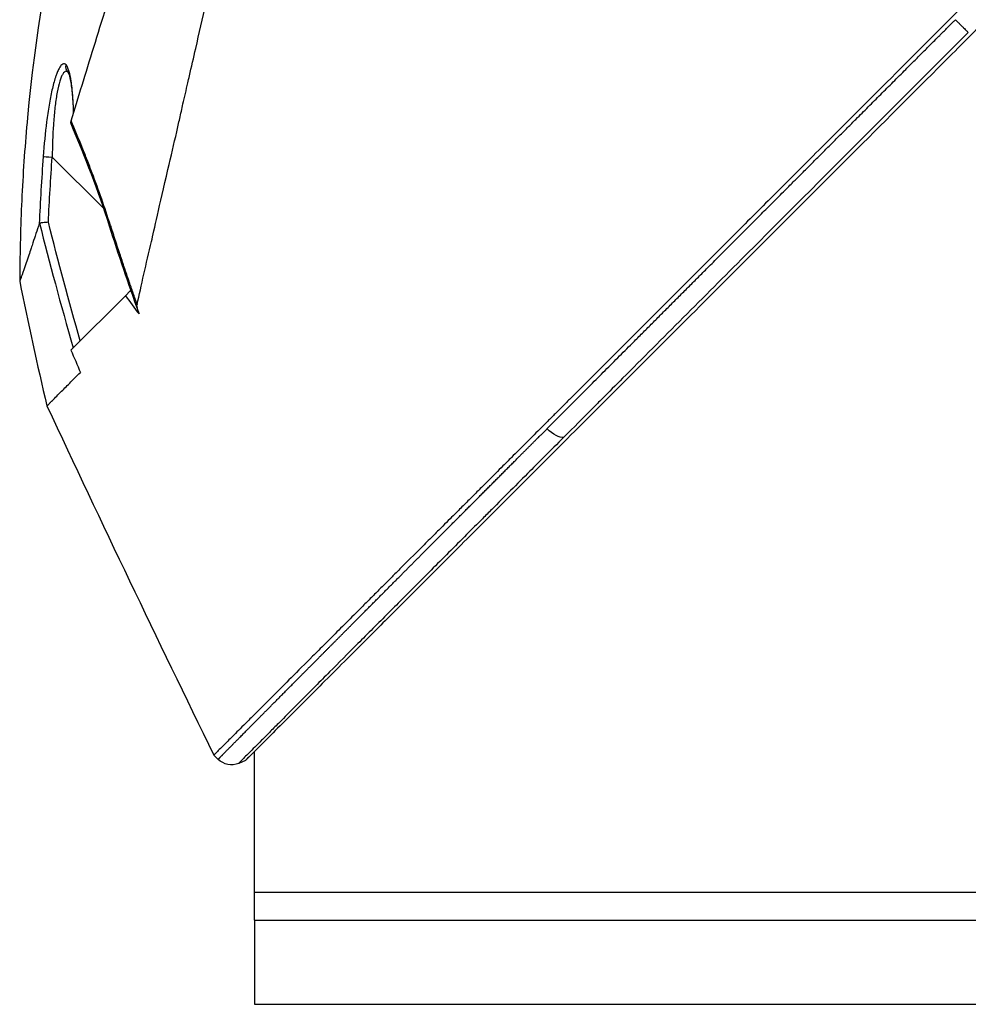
# Model space of a CAD drawing. Header units: millimetres. Extents: x 0 to 4378, y 0 to 2376.
# Tile 144 of 256: x 295 to 346, y 1645 to 1697. Entities that reach past the tile are written whole.
import ezdxf

# ---------------------------------------------------------------- set-up
doc = ezdxf.new("R2010")
doc.units = ezdxf.units.MM
doc.header["$LTSCALE"] = 0.2

# ---------------------------------------------------------------- blocks, each defined once
blk = doc.blocks.new('Blk$A45R2-4W24Z')
for p, q in [((-63.623, 1084.972), (-60.888, 1087.708)), ((-63.736, 1084.859), (-63.736, 1084.859)), ((-65.108, 1080.509), (-65.062, 1080.555)), ((-65.084, 1080.577), (-65.062, 1080.555)), ((-65.062, 1080.555), (-64.796, 1080.289)), ((-61.888, 1077.381), (-64.796, 1080.289)), ((-62.391, 1076.19), (-62.392, 1076.188)), ((-62.392, 1076.188), (-62.392, 1076.188)), ((-62.392, 1076.188), (-62.392, 1076.188)), ((-71.7, 1048.4), (-71.7, 1055.92)), ((-69.76, 1055.5), (-69.529, 1055.73)), ((-71.22, 1055.44), (-70.857, 1055.286)), ((-71.7, 1048.4), (-110.7, 1048.4)), ((-71.7, 1048.4), (-110.7, 1048.4)), ((-71.7, 1046.9), (-71.7, 1048.4)), ((-71.7, 1046.9), (-149.7, 1046.9)), ((-71.7, 1046.9), (-149.7, 1046.9)), ((-71.7, 1046.9), (-71.7, 1042.4)), ((-71.7, 1042.4), (-149.7, 1042.4))]:
    blk.add_line(p, q)
blk.add_arc((-70.467, 1056.207), 1, 247.047, 314.9995)
for centre, major_axis, ratio, start_param, end_param in [((-62.111, 1092.577), (0.365, -0.341), 0.967773, 0.031737, 0.89267), ((-60.897, 1087.698), (0.499, 0.036), 0.017038, 0.149372, 1.550919), ((-270.527, 1093.364), (194.421, 114.352), 0.811757, 5.576624, 5.609267), ((144.984, 961.104), (-235.105, -235.105), 0.712972, 4.90627, 4.909966), ((-87.65, 1073.489), (-0.708, -0.706), 0.435758, 0.291628, 1.571358)]:
    blk.add_ellipse(centre, major_axis=major_axis, ratio=ratio, start_param=start_param, end_param=end_param)
for points, knots in [([(-151.974, 1138.175), (-151.974, 1138.175), (-151.909, 1138.111), (-151.656, 1137.857), (-151.466, 1137.668), (-150.721, 1136.922), (-149.992, 1136.193), (-148.808, 1135.009), (-148.53, 1134.731), (-147.905, 1134.106), (-147.554, 1133.755), (-146.205, 1132.406), (-145.108, 1131.31), (-143.611, 1129.812), (-143.292, 1129.493), (-142.218, 1128.419), (-141.441, 1127.642), (-139.78, 1125.981), (-138.892, 1125.094), (-137.511, 1123.712), (-137.033, 1123.234), (-136.049, 1122.251), (-135.543, 1121.744), (-134.501, 1120.702), (-133.964, 1120.166), (-132.271, 1118.473), (-131.096, 1117.297), (-129.287, 1115.488), (-128.661, 1114.862), (-127.375, 1113.577), (-126.715, 1112.917), (-125.361, 1111.562), (-124.666, 1110.868), (-123.613, 1109.814), (-123.256, 1109.457), (-122.153, 1108.354), (-121.404, 1107.605), (-119.024, 1105.225), (-117.382, 1103.583), (-115.334, 1101.535), (-114.932, 1101.133), (-113.992, 1100.194), (-113.455, 1099.656), (-112.563, 1098.764), (-112.236, 1098.438), (-111.802, 1098.004), (-111.74, 1097.941), (-111.601, 1097.802), (-111.529, 1097.73), (-111.204, 1097.405), (-111.009, 1097.21), (-110.656, 1096.858), (-110.56, 1096.761), (-110.274, 1096.476), (-110.128, 1096.329), (-109.819, 1096.02), (-109.666, 1095.868), (-109.414, 1095.615), (-109.313, 1095.514), (-109.123, 1095.324), (-109.041, 1095.243), (-108.844, 1095.046), (-108.738, 1094.94), (-108.54, 1094.741), (-108.45, 1094.652), (-107.094, 1093.296), (-105.83, 1092.031), (-103.762, 1089.963), (-102.957, 1089.158), (-101.387, 1087.589), (-100.622, 1086.823), (-99.491, 1085.693), (-99.124, 1085.325), (-98.023, 1084.224), (-97.292, 1083.493), (-93.831, 1080.032), (-91.16, 1077.362), (-88.463, 1074.664), (-88.326, 1074.527), (-88.053, 1074.254), (-87.918, 1074.119), (-87.647, 1073.848), (-87.512, 1073.713), (-87.271, 1073.473), (-87.164, 1073.366), (-86.512, 1072.714), (-85.972, 1072.173), (-85.288, 1071.489), (-85.137, 1071.338), (-84.856, 1071.058), (-84.727, 1070.928), (-84.466, 1070.668), (-84.336, 1070.538), (-84.041, 1070.243), (-83.877, 1070.078), (-83.557, 1069.758), (-83.402, 1069.603), (-83.073, 1069.275), (-82.901, 1069.102), (-82.651, 1068.852), (-82.572, 1068.774), (-82.383, 1068.584), (-82.271, 1068.472), (-82.029, 1068.231), (-81.9, 1068.101), (-81.585, 1067.786), (-81.399, 1067.601), (-81.019, 1067.221), (-80.825, 1067.027), (-80.242, 1066.443), (-79.857, 1066.058), (-79.388, 1065.59), (-79.3, 1065.501), (-79.071, 1065.273), (-78.933, 1065.134), (-78.647, 1064.848), (-78.501, 1064.702), (-78.201, 1064.402), (-78.046, 1064.248), (-77.741, 1063.943), (-77.591, 1063.792), (-77.298, 1063.499), (-77.156, 1063.357), (-76.74, 1062.941), (-76.47, 1062.671), (-75.956, 1062.157), (-75.711, 1061.913), (-75.247, 1061.449), (-75.027, 1061.229), (-74.411, 1060.613), (-74.027, 1060.229), (-73.341, 1059.543), (-73.035, 1059.236), (-72.491, 1058.692), (-72.25, 1058.451), (-71.823, 1058.025), (-71.635, 1057.836), (-71.38, 1057.581), (-71.304, 1057.506), (-71.093, 1057.294), (-70.963, 1057.164), (-70.626, 1056.828), (-70.437, 1056.638), (-70.027, 1056.228), (-69.84, 1056.041), (-69.653, 1055.854), (-69.606, 1055.807), (-69.559, 1055.761), (-69.548, 1055.749), (-69.532, 1055.734), (-69.529, 1055.73), (-69.529, 1055.73)], [-21.001083, -21.001083, -21.001083, -21.001083, -20.328863, -20.328863, -19.655828, -19.655828, -18.308332, -18.308332, -17.924512, -17.924512, -17.485993, -17.485993, -16.316696, -16.316696, -16.006668, -16.006668, -15.296307, -15.296307, -14.534305, -14.534305, -14.139555, -14.139555, -13.730091, -13.730091, -13.30546, -13.30546, -12.401825, -12.401825, -11.929878, -11.929878, -11.437802, -11.437802, -10.9252, -10.9252, -10.663362, -10.663362, -10.117833, -10.117833, -8.934625, -8.934625, -8.645977, -8.645977, -8.260408, -8.260408, -8.006475, -8.006475, -7.961161, -7.961161, -7.91407, -7.91407, -7.778509, -7.778509, -7.724161, -7.724161, -7.666804, -7.666804, -7.602838, -7.602838, -7.565627, -7.565627, -7.532521, -7.532521, -7.488032, -7.488032, -7.450837, -7.450837, -6.924212, -6.924212, -6.587553, -6.587553, -6.265466, -6.265466, -6.109966, -6.109966, -5.79866, -5.79866, -4.627003, -4.627003, -4.564096, -4.564096, -4.501625, -4.501625, -4.439084, -4.439084, -4.389917, -4.389917, -4.135415, -4.135415, -4.06302, -4.06302, -4.00074, -4.00074, -3.938004, -3.938004, -3.858125, -3.858125, -3.782258, -3.782258, -3.697501, -3.697501, -3.658476, -3.658476, -3.601749, -3.601749, -3.53559, -3.53559, -3.439968, -3.439968, -3.337887, -3.337887, -3.131131, -3.131131, -3.082568, -3.082568, -3.005474, -3.005474, -2.922888, -2.922888, -2.834293, -2.834293, -2.74619, -2.74619, -2.661641, -2.661641, -2.496608, -2.496608, -2.34096, -2.34096, -2.194458, -2.194458, -1.921626, -1.921626, -1.681164, -1.681164, -1.470918, -1.470918, -1.287493, -1.287493, -1.207074, -1.207074, -1.056347, -1.056347, -0.792008, -0.792008, -0.395398, -0.395398, -0.197631, -0.197631, -0.099394, -0.099394, -0.0004, -0.0004, -0.0004, -0.0004]), ([(-65.422, 1079.811), (-65.542, 1080.345), (-65.657, 1080.863), (-65.915, 1081.996), (-66.056, 1082.595), (-66.331, 1083.778), (-66.615, 1085.09), (-67.239, 1087.751), (-67.399, 1088.411), (-67.599, 1089.3), (-67.652, 1089.54), (-67.76, 1090.025), (-67.82, 1090.29), (-67.964, 1090.917), (-68.052, 1091.297), (-68.167, 1091.798), (-68.197, 1091.927), (-68.334, 1092.529), (-68.446, 1093.022), (-68.742, 1094.311), (-68.927, 1095.117), (-69.931, 1099.499), (-70.962, 1103.944), (-72.157, 1109.235), (-72.215, 1109.492), (-72.336, 1110.022), (-72.397, 1110.287), (-72.515, 1110.799), (-72.574, 1111.052), (-72.865, 1112.309), (-73.093, 1113.3), (-73.43, 1114.772), (-73.542, 1115.262), (-74.105, 1117.713), (-74.541, 1119.613), (-75.055, 1121.861), (-75.155, 1122.298), (-76.058, 1126.244), (-76.749, 1129.257), (-77.631, 1133.101), (-77.91, 1134.314), (-78.226, 1135.706), (-78.313, 1136.094), (-78.456, 1136.718), (-78.514, 1136.957), (-78.548, 1137.102)], [0, 0, 0, 0, 0.224226, 0.224226, 0.438481, 0.438481, 0.643813, 0.643813, 0.718212, 0.718212, 0.74576, 0.74576, 0.776284, 0.776284, 0.820204, 0.820204, 0.834927, 0.834927, 0.896521, 0.896521, 0.995652, 0.995652, 1.428405, 1.428405, 1.450296, 1.450296, 1.471663, 1.471663, 1.492327, 1.492327, 1.574835, 1.574835, 1.616316, 1.616316, 1.784634, 1.784634, 1.826029, 1.826029, 2.164003, 2.164003, 2.373598, 2.373598, 2.479923, 2.479923, 2.586935, 2.586935, 2.586935, 2.586935]), ([(-152.164, 1136.385), (-152.164, 1136.385), (-152.164, 1136.385), (-151.403, 1135.623), (-150.959, 1135.18), (-150.225, 1134.446), (-150.052, 1134.273), (-148.408, 1132.628), (-146.353, 1130.574), (-143.271, 1127.492), (-142.56, 1126.781), (-140.082, 1124.303), (-138.203, 1122.424), (-135.199, 1119.42), (-134.121, 1118.342), (-131.858, 1116.079), (-130.668, 1114.888), (-128.15, 1112.371), (-126.819, 1111.04), (-124.014, 1108.235), (-122.536, 1106.757), (-120.275, 1104.495), (-119.5, 1103.72), (-117.419, 1101.64), (-116.109, 1100.33), (-114.481, 1098.702), (-114.156, 1098.376), (-113.622, 1097.842), (-113.424, 1097.645), (-113.014, 1097.234), (-112.855, 1097.076), (-112.514, 1096.735), (-112.334, 1096.555), (-111.998, 1096.218), (-111.842, 1096.062), (-111.404, 1095.624), (-111.123, 1095.343), (-110.763, 1094.983), (-110.684, 1094.905), (-110.514, 1094.735), (-110.425, 1094.645), (-110.115, 1094.335), (-109.961, 1094.181), (-109.362, 1093.582), (-108.953, 1093.174), (-106.898, 1091.118), (-105.24, 1089.461), (-102.837, 1087.057), (-102.076, 1086.297), (-99.862, 1084.083), (-98.415, 1082.635), (-95.674, 1079.894), (-94.375, 1078.595), (-92.507, 1076.728), (-91.924, 1076.144), (-90.214, 1074.434), (-89.099, 1073.32), (-86.997, 1071.217), (-86.005, 1070.225), (-84.145, 1068.365), (-83.271, 1067.491), (-82.032, 1066.253), (-81.646, 1065.866), (-80.91, 1065.13), (-80.559, 1064.779), (-79.567, 1063.787), (-78.944, 1063.165), (-77.82, 1062.04), (-77.313, 1061.533), (-75.983, 1060.203), (-75.206, 1059.426), (-74.259, 1058.479), (-74.013, 1058.233), (-73.374, 1057.594), (-73.01, 1057.23), (-72.214, 1056.434), (-71.846, 1056.066), (-71.534, 1055.754), (-71.479, 1055.699), (-71.362, 1055.582), (-71.309, 1055.529), (-71.237, 1055.457), (-71.22, 1055.44), (-71.22, 1055.44)], [-15.738203, -15.738203, -15.738203, -15.738203, -14.793481, -14.793481, -14.173934, -14.173934, -13.996984, -13.996984, -12.579476, -12.579476, -12.176243, -12.176243, -11.215253, -11.215253, -10.695697, -10.695697, -10.142358, -10.142358, -9.539575, -9.539575, -8.883963, -8.883963, -8.543526, -8.543526, -7.972636, -7.972636, -7.829924, -7.829924, -7.73886, -7.73886, -7.680875, -7.680875, -7.616244, -7.616244, -7.560081, -7.560081, -7.459116, -7.459116, -7.430908, -7.430908, -7.397967, -7.397967, -7.318024, -7.318024, -7.146824, -7.146824, -6.455961, -6.455961, -6.135134, -6.135134, -5.518203, -5.518203, -4.951279, -4.951279, -4.691225, -4.691225, -4.182012, -4.182012, -3.710062, -3.710062, -3.272291, -3.272291, -3.069642, -3.069642, -2.879581, -2.879581, -2.522736, -2.522736, -2.208798, -2.208798, -1.659444, -1.659444, -1.453529, -1.453529, -1.091939, -1.091939, -0.546675, -0.546675, -0.410051, -0.410051, -0.205023, -0.205023, 0, 0, 0, 0]), ([(-61.893, 1089.644), (-62.081, 1090.25), (-62.277, 1090.887), (-62.683, 1092.201), (-62.894, 1092.882), (-63.544, 1094.986), (-64.002, 1096.47), (-64.794, 1099.034), (-65.118, 1100.084), (-65.536, 1101.439), (-65.626, 1101.728), (-65.758, 1102.156), (-65.803, 1102.303), (-66.066, 1103.156), (-66.286, 1103.868), (-66.623, 1104.955), (-66.743, 1105.344), (-66.995, 1106.155), (-67.125, 1106.571), (-67.391, 1107.416), (-67.527, 1107.848), (-67.804, 1108.716), (-67.943, 1109.152), (-68.22, 1110.015), (-68.358, 1110.445), (-69.058, 1112.618), (-69.605, 1114.327), (-70.26, 1116.379), (-70.385, 1116.771), (-70.766, 1117.967), (-71.019, 1118.76), (-71.512, 1120.312), (-71.753, 1121.073), (-72.102, 1122.174), (-72.215, 1122.532), (-72.437, 1123.234), (-72.546, 1123.578), (-72.758, 1124.25), (-72.863, 1124.583), (-73.068, 1125.235), (-73.171, 1125.562), (-73.313, 1126.015), (-73.359, 1126.16), (-74.105, 1128.539), (-74.676, 1130.383), (-75.139, 1131.922), (-75.188, 1132.085), (-75.316, 1132.512), (-75.389, 1132.761), (-75.552, 1133.32), (-75.632, 1133.601), (-75.725, 1133.937), (-75.751, 1134.035), (-75.796, 1134.201), (-75.813, 1134.27), (-75.827, 1134.324)], [0.00002, 0.00002, 0.00002, 0.00002, 0.259158, 0.259158, 0.518708, 0.518708, 1.038075, 1.038075, 1.384705, 1.384705, 1.477831, 1.477831, 1.526561, 1.526561, 1.759973, 1.759973, 1.890971, 1.890971, 2.029156, 2.029156, 2.171186, 2.171186, 2.316283, 2.316283, 2.460898, 2.460898, 3.049329, 3.049329, 3.189055, 3.189055, 3.478614, 3.478614, 3.769885, 3.769885, 3.913253, 3.913253, 4.056001, 4.056001, 4.19686, 4.19686, 4.341119, 4.341119, 4.411312, 4.411312, 5.498875, 5.498875, 5.634552, 5.634552, 5.872375, 5.872375, 6.229939, 6.229939, 6.408513, 6.408513, 6.587137, 6.587137, 6.587137, 6.587137]), ([(-65.649, 1114.786), (-62.363, 1106.877), (-60.355, 1098.351), (-59.436, 1088.433), (-59.338, 1087.04), (-59.202, 1084.28), (-59.163, 1082.912), (-59.15, 1081.464), (-59.149, 1081.383), (-59.149, 1081.261), (-59.148, 1081.221), (-59.148, 1081.16), (-59.148, 1081.14), (-59.148, 1081.109), (-59.148, 1081.099), (-59.148, 1081.084), (-59.148, 1081.079), (-59.148, 1081.069), (-59.148, 1081.064), (-59.148, 1081.059)], [0, 0, 0, 0, 2.569331, 2.569331, 2.98816, 2.98816, 3.398363, 3.398363, 3.422672, 3.422672, 3.434826, 3.434826, 3.440903, 3.440903, 3.443941, 3.443941, 3.445461, 3.445461, 3.446998, 3.446998, 3.446998, 3.446998]), ([(-109.175, 1095.053), (-109.211, 1095.017), (-109.248, 1094.98), (-109.286, 1094.943), (-109.323, 1094.906), (-109.36, 1094.869), (-109.398, 1094.832), (-109.435, 1094.795), (-109.472, 1094.759), (-109.507, 1094.724), (-109.543, 1094.689), (-109.577, 1094.655), (-109.609, 1094.624), (-109.641, 1094.592), (-109.671, 1094.563), (-109.699, 1094.537), (-109.726, 1094.51), (-109.75, 1094.486), (-109.772, 1094.466), (-109.794, 1094.445), (-109.812, 1094.427), (-109.828, 1094.412), (-109.844, 1094.397), (-109.857, 1094.385), (-109.866, 1094.376)], [0, 0, 0, 0, 0.125, 0.125, 0.125, 0.25, 0.25, 0.25, 0.375, 0.375, 0.375, 0.5, 0.5, 0.5, 0.625, 0.625, 0.625, 0.75, 0.75, 0.75, 0.875, 0.875, 0.875, 1, 1, 1, 1]), ([(-109.866, 1094.376), (-109.584, 1094.094), (-109.302, 1093.812), (-109.02, 1093.529), (-108.733, 1093.243), (-108.447, 1092.956), (-108.161, 1092.669), (-107.028, 1091.536), (-105.898, 1090.405), (-104.77, 1089.277), (-103.621, 1088.126), (-102.475, 1086.98), (-101.335, 1085.839), (-100.196, 1084.699), (-99.063, 1083.565), (-97.939, 1082.44), (-95.71, 1080.209), (-93.515, 1078.011), (-91.384, 1075.875), (-91.016, 1075.507), (-90.65, 1075.14), (-90.286, 1074.775), (-90.123, 1074.612), (-89.96, 1074.449), (-89.798, 1074.286), (-89.274, 1073.761), (-88.755, 1073.241), (-88.239, 1072.724)], [0, 0, 0, 0, 0.037905, 0.037905, 0.037905, 0.076407, 0.076407, 0.076407, 0.228573, 0.228573, 0.228573, 0.383709, 0.383709, 0.383709, 0.538779, 0.538779, 0.538779, 0.846375, 0.846375, 0.846375, 0.899464, 0.899464, 0.899464, 0.923234, 0.923234, 0.923234, 1, 1, 1, 1]), ([(-62.031, 1090.089), (-62.024, 1090.325), (-62.014, 1090.545), (-62.002, 1090.749), (-61.994, 1090.872), (-61.985, 1090.989), (-61.976, 1091.1), (-61.971, 1091.156), (-61.966, 1091.211), (-61.961, 1091.264), (-61.956, 1091.317), (-61.953, 1091.344), (-61.945, 1091.419), (-61.937, 1091.488), (-61.929, 1091.554), (-61.92, 1091.617), (-61.91, 1091.692), (-61.9, 1091.762), (-61.889, 1091.829), (-61.868, 1091.952), (-61.852, 1092.037), (-61.823, 1092.159), (-61.764, 1092.403), (-61.697, 1092.561), (-61.624, 1092.639)], [0.0413136, 0.0413136, 0.0413136, 0.0413136, 0.25, 0.25, 0.25, 0.375, 0.375, 0.375, 0.4375, 0.4375, 0.4375, 0.5, 0.5, 0.5, 0.5575644, 0.5575644, 0.5575644, 0.625, 0.625, 0.625, 0.75, 0.75, 0.75, 1, 1, 1, 1]), ([(-61.624, 1092.639), (-61.566, 1092.701), (-61.504, 1092.708), (-61.447, 1092.679), (-61.411, 1092.661), (-61.378, 1092.629), (-61.35, 1092.595), (-61.34, 1092.583), (-61.331, 1092.571), (-61.323, 1092.56), (-61.299, 1092.528), (-61.275, 1092.489), (-61.251, 1092.445), (-61.217, 1092.382), (-61.183, 1092.308), (-61.153, 1092.232), (-61.137, 1092.193), (-61.122, 1092.154), (-61.108, 1092.117), (-61.09, 1092.067), (-61.073, 1092.015), (-61.055, 1091.961), (-60.99, 1091.76), (-60.93, 1091.529), (-60.875, 1091.283), (-60.847, 1091.156), (-60.82, 1091.027), (-60.795, 1090.898), (-60.769, 1090.763), (-60.744, 1090.622), (-60.719, 1090.476), (-60.673, 1090.198), (-60.629, 1089.898), (-60.589, 1089.592), (-60.513, 1089), (-60.45, 1088.377), (-60.404, 1087.735)], [0, 0, 0, 0, 0.068487, 0.068487, 0.068487, 0.110613, 0.110613, 0.110613, 0.125, 0.125, 0.125, 0.165111, 0.165111, 0.165111, 0.221432, 0.221432, 0.221432, 0.25, 0.25, 0.25, 0.287562, 0.287562, 0.287562, 0.427692, 0.427692, 0.427692, 0.5, 0.5, 0.5, 0.5757, 0.5757, 0.5757, 0.720411, 0.720411, 0.720411, 1, 1, 1, 1]), ([(-61.733, 1092.252), (-61.733, 1092.252), (-61.738, 1092.243), (-61.757, 1092.202), (-61.774, 1092.157), (-61.817, 1092.013), (-61.844, 1091.898), (-61.904, 1091.561), (-61.936, 1091.311), (-61.986, 1090.733), (-62.005, 1090.396), (-62.015, 1090.04)], [0.023885, 0.023885, 0.023885, 0.023885, 0.0520073, 0.0520073, 0.0990003, 0.0990003, 0.1705897, 0.1705897, 0.2831105, 0.2831105, 0.406968, 0.406968, 0.406968, 0.406968]), ([(-61.736, 1092.245), (-61.685, 1092.294), (-61.633, 1092.307), (-61.551, 1092.268), (-61.522, 1092.244), (-61.465, 1092.174), (-61.437, 1092.129), (-61.382, 1092.019), (-61.355, 1091.954), (-61.303, 1091.806), (-61.277, 1091.722), (-61.205, 1091.451), (-61.163, 1091.242), (-61.086, 1090.775), (-61.053, 1090.525), (-60.996, 1089.998), (-60.972, 1089.72), (-60.914, 1088.876), (-60.892, 1088.298), (-60.888, 1087.708)], [0.0087809, 0.0087809, 0.0087809, 0.0087809, 0.125, 0.125, 0.1875, 0.1875, 0.25, 0.25, 0.3125, 0.3125, 0.375, 0.375, 0.5, 0.5, 0.625, 0.625, 0.75, 0.75, 1, 1, 1, 1]), ([(-63.998, 1084.053), (-63.701, 1084.998), (-63.381, 1085.909), (-62.935, 1087.09), (-62.845, 1087.322), (-62.667, 1087.779), (-62.589, 1087.976), (-62.287, 1088.722), (-62.089, 1089.194), (-61.893, 1089.644)], [0, 0, 0, 0, 0.5, 0.5, 0.625, 0.625, 0.75, 0.75, 0.9999843, 0.9999843, 0.9999843, 0.9999843]), ([(-61.893, 1089.644), (-61.887, 1089.625), (-61.882, 1089.607), (-61.873, 1089.576), (-61.87, 1089.563), (-61.868, 1089.552)], [-0.01637816, -0.01637816, -0.01637816, -0.01637816, -0.00823051, -0.00823051, -0.00000316, -0.00000316, -0.00000316, -0.00000316]), ([(-60.681, 1084.227), (-60.68, 1084.227), (-60.679, 1084.227), (-60.627, 1084.22), (-60.576, 1084.213), (-60.477, 1084.203), (-60.428, 1084.198), (-60.374, 1084.194), (-60.364, 1084.193), (-60.318, 1084.189), (-60.288, 1084.184), (-60.24, 1084.176), (-60.221, 1084.172), (-60.208, 1084.17)], [-0.00030662, -0.00030662, -0.00030662, -0.00030662, 0, 0, 0.01532058, 0.01532058, 0.03142731, 0.03142731, 0.03552574, 0.03552574, 0.04971247, 0.04971247, 0.06328028, 0.06328028, 0.06328028, 0.06328028]), ([(-60.192, 1084.153), (-60.194, 1084.158), (-60.196, 1084.163), (-60.201, 1084.168), (-60.204, 1084.17), (-60.208, 1084.17)], [-0.00715982, -0.00715982, -0.00715982, -0.00715982, -0.003611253, -0.003611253, -0.000066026, -0.000066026, -0.000066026, -0.000066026]), ([(-60.192, 1084.153), (-60.069, 1083.774), (-59.958, 1083.432), (-59.822, 1083.021), (-59.789, 1082.921), (-59.716, 1082.701), (-59.676, 1082.581), (-59.587, 1082.316), (-59.539, 1082.176), (-59.471, 1081.976), (-59.447, 1081.906), (-59.345, 1081.608), (-59.281, 1081.427), (-59.212, 1081.234), (-59.193, 1081.183), (-59.172, 1081.125), (-59.166, 1081.109), (-59.159, 1081.09), (-59.157, 1081.084), (-59.154, 1081.075), (-59.152, 1081.071), (-59.149, 1081.062), (-59.148, 1081.059), (-59.148, 1081.059)], [0.00001, 0.00001, 0.00001, 0.00001, 0.245288, 0.245288, 0.32758, 0.32758, 0.439471, 0.439471, 0.588452, 0.588452, 0.672216, 0.672216, 0.969709, 0.969709, 1.119078, 1.119078, 1.193047, 1.193047, 1.22978, 1.22978, 1.265, 1.265, 1.331221, 1.331221, 1.331221, 1.331221]), ([(-65.53, 1079.318), (-65.497, 1079.419), (-65.462, 1079.535), (-65.43, 1079.681), (-65.418, 1079.743), (-65.42, 1079.793), (-65.421, 1079.802), (-65.422, 1079.811)], [-0.05209089, -0.05209089, -0.05209089, -0.05209089, -0.01888658, -0.01888658, -0.00311949, -0.00311949, 0, 0, 0, 0]), ([(-60.607, 1074.403), (-60.607, 1074.402), (-60.654, 1074.449), (-60.773, 1074.569), (-60.81, 1074.606), (-60.912, 1074.708), (-60.983, 1074.779), (-61.144, 1074.94), (-61.235, 1075.031), (-61.478, 1075.274), (-61.641, 1075.437), (-61.912, 1075.707), (-62.003, 1075.799), (-62.192, 1075.988), (-62.29, 1076.086), (-62.392, 1076.188)], [0.000559, 0.000559, 0.000559, 0.000559, 0.36531, 0.36531, 0.496252, 0.496252, 0.680576, 0.680576, 0.864613, 0.864613, 1.12402, 1.12402, 1.248089, 1.248089, 1.369227, 1.369227, 1.369227, 1.369227]), ([(-88.239, 1072.724), (-87.885, 1072.37), (-87.534, 1072.018), (-87.185, 1071.669), (-86.931, 1071.414), (-86.679, 1071.161), (-86.427, 1070.909), (-86.082, 1070.563), (-85.739, 1070.219), (-85.398, 1069.879), (-85.059, 1069.539), (-84.722, 1069.201), (-84.389, 1068.867), (-84.222, 1068.701), (-84.057, 1068.535), (-83.892, 1068.369), (-83.607, 1068.084), (-83.325, 1067.801), (-83.045, 1067.521), (-82.721, 1067.196), (-82.4, 1066.875), (-82.083, 1066.557), (-81.767, 1066.239), (-81.454, 1065.926), (-81.145, 1065.616), (-80.808, 1065.278), (-80.476, 1064.946), (-80.15, 1064.619), (-80, 1064.469), (-79.852, 1064.32), (-79.705, 1064.173), (-79.424, 1063.891), (-79.147, 1063.613), (-78.874, 1063.34), (-78.304, 1062.768), (-77.754, 1062.217), (-77.227, 1061.688), (-76.7, 1061.16), (-76.197, 1060.655), (-75.72, 1060.176), (-75.46, 1059.915), (-75.209, 1059.663), (-74.965, 1059.418), (-74.52, 1058.971), (-74.103, 1058.553), (-73.719, 1058.167), (-73.457, 1057.904), (-73.211, 1057.656), (-72.981, 1057.425), (-72.812, 1057.256), (-72.653, 1057.096), (-72.502, 1056.944), (-72.352, 1056.793), (-72.211, 1056.652), (-72.08, 1056.52), (-71.949, 1056.388), (-71.828, 1056.266), (-71.717, 1056.154), (-71.495, 1055.931), (-71.314, 1055.748), (-71.176, 1055.61), (-71.107, 1055.54), (-71.05, 1055.482), (-71.003, 1055.435), (-70.965, 1055.396), (-70.934, 1055.365), (-70.911, 1055.341), (-70.896, 1055.327), (-70.885, 1055.315), (-70.876, 1055.306), (-70.872, 1055.302), (-70.868, 1055.298), (-70.865, 1055.295), (-70.859, 1055.289), (-70.857, 1055.286), (-70.857, 1055.286)], [0, 0, 0, 0, 0.038515, 0.038515, 0.038515, 0.066566, 0.066566, 0.066566, 0.105122, 0.105122, 0.105122, 0.143579, 0.143579, 0.143579, 0.16279, 0.16279, 0.16279, 0.195995, 0.195995, 0.195995, 0.234457, 0.234457, 0.234457, 0.27289, 0.27289, 0.27289, 0.314748, 0.314748, 0.314748, 0.333918, 0.333918, 0.333918, 0.370525, 0.370525, 0.370525, 0.447102, 0.447102, 0.447102, 0.523544, 0.523544, 0.523544, 0.565188, 0.565188, 0.565188, 0.641396, 0.641396, 0.641396, 0.693272, 0.693272, 0.693272, 0.731274, 0.731274, 0.731274, 0.769237, 0.769237, 0.769237, 0.807172, 0.807172, 0.807172, 0.882963, 0.882963, 0.882963, 0.920831, 0.920831, 0.920831, 0.951804, 0.951804, 0.951804, 0.970728, 0.970728, 0.970728, 0.981042, 0.981042, 0.981042, 1, 1, 1, 1]), ([(-71.7, 1055.92), (-71.572, 1055.792), (-71.469, 1055.689), (-71.335, 1055.555), (-71.292, 1055.512), (-71.249, 1055.469), (-71.238, 1055.458), (-71.227, 1055.447), (-71.224, 1055.444), (-71.222, 1055.442), (-71.221, 1055.441), (-71.22, 1055.44), (-71.22, 1055.44), (-71.22, 1055.44), (-71.22, 1055.44), (-71.22, 1055.44)], [10.5812757, 10.5812757, 10.5812757, 10.5812757, 10.7036166, 10.7036166, 10.7937857, 10.7937857, 10.8389013, 10.8389013, 10.8614474, 10.8614474, 10.8727145, 10.8727145, 10.8783456, 10.8783456, 10.8838253, 10.8838253, 10.8838253, 10.8838253])]:
    blk.add_open_spline(points, degree=3, knots=knots)
for points, weights, knots in [([(-87.341, 1073.181), (-87.862, 1073.704), (-88.914, 1074.757), (-92.122, 1077.973), (-96.009, 1081.867), (-100.562, 1086.428), (-104.007, 1089.878), (-106.6, 1092.475), (-108.317, 1094.194), (-108.891, 1094.768), (-109.175, 1095.053)], [0.999998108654, 0.999998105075, 0.999998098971, 0.999998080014, 0.999998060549, 0.999998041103, 0.999998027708, 0.999998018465, 0.999998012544, 0.999998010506, 0.999998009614], [0, 0, 0, 0, 0.0767447, 0.1535458, 0.461084, 0.6161941, 0.7713836, 0.9235868, 0.9620932, 1, 1, 1, 1]), ([(-63.998, 1084.053), (-64.249, 1083.257), (-64.509, 1082.463), (-64.986, 1081.05), (-65.203, 1080.431), (-65.421, 1079.812)], [1.00000384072, 1.0000038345, 1.00000382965, 1.00000382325, 1.00000382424, 1.00000381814], [0, 0, 0, 0, 0.5599538, 0.5599538, 0.999794, 0.999794, 0.999794, 0.999794]), ([(-69.76, 1055.5), (-69.759, 1055.5), (-69.763, 1055.504), (-69.78, 1055.522), (-69.816, 1055.56), (-69.903, 1055.649), (-70.125, 1055.875), (-70.49, 1056.246), (-70.981, 1056.741), (-71.408, 1057.174), (-71.952, 1057.722), (-72.751, 1058.528), (-73.691, 1059.475), (-74.881, 1060.673), (-76.179, 1061.979), (-77.559, 1063.366), (-78.573, 1064.384), (-79.337, 1065.152), (-80.136, 1065.953), (-81.114, 1066.935), (-82.042, 1067.866), (-82.823, 1068.65), (-83.617, 1069.447), (-84.47, 1070.302), (-85.414, 1071.248), (-86.37, 1072.207), (-86.983, 1072.822), (-87.341, 1073.181)], [0.99999752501, 0.999997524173, 0.999997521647, 0.99999751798, 0.999997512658, 0.999997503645, 0.999997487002, 0.999997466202, 0.999997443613, 0.999997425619, 0.999997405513, 0.999997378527, 0.999997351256, 0.999997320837, 0.999997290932, 0.999997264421, 0.999997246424, 0.999997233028, 0.999997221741, 0.999997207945, 0.999997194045, 0.99999718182, 0.999997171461, 0.999997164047, 0.99999715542, 0.99999714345, 0.999997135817, 0.999997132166], [0.0000902, 0.0000902, 0.0000902, 0.0000902, 0.0189575, 0.0292724, 0.0481959, 0.0791687, 0.1170371, 0.1928277, 0.2307631, 0.2687259, 0.3067283, 0.3586038, 0.4348126, 0.4764562, 0.5528983, 0.6294748, 0.6660825, 0.6852522, 0.7271103, 0.7655434, 0.8040049, 0.83721, 0.8564211, 0.8948782, 0.9334342, 0.9614854, 1, 1, 1, 1])]:
    blk.add_rational_spline(points, weights, degree=3, knots=knots)
for points in [[(-61.874, 1089.504), (-62.631, 1087.752), (-63.34, 1085.904), (-63.929, 1084.037)], [(-61.868, 1089.552), (-61.865, 1089.537), (-61.868, 1089.522), (-61.877, 1089.506)], [(-60.681, 1084.227), (-60.736, 1085.388), (-60.804, 1086.548), (-60.888, 1087.708)], [(-60.404, 1087.735), (-60.316, 1086.524), (-60.248, 1085.344), (-60.192, 1084.153)], [(-60.208, 1084.17), (-60.738, 1082.06), (-61.334, 1079.837), (-62.008, 1077.501)], [(-63.933, 1084.037), (-64.423, 1082.486), (-64.948, 1080.946), (-65.494, 1079.413)], [(-63.933, 1084.039), (-63.934, 1084.037), (-63.96, 1084.042), (-63.998, 1084.053)], [(-59.148, 1081.059), (-59.593, 1078.832), (-60.08, 1076.612), (-60.607, 1074.403)], [(-65.494, 1079.413), (-65.506, 1079.381), (-65.518, 1079.349), (-65.53, 1079.318)], [(-61.888, 1077.381), (-62.058, 1076.984), (-62.226, 1076.586), (-62.392, 1076.188)], [(-60.607, 1074.403), (-63.521, 1068.15), (-66.495, 1061.926), (-69.529, 1055.73)]]:
    blk.add_open_spline(points, degree=3)

msp = doc.modelspace()

# ---------------------------------------------------------------- block references
at = {"xscale": -1}
msp.add_blockref('Blk$A45R2-4W24Z', (235.724, 602.257), dxfattribs=at)

doc.saveas('drawing.dxf')
